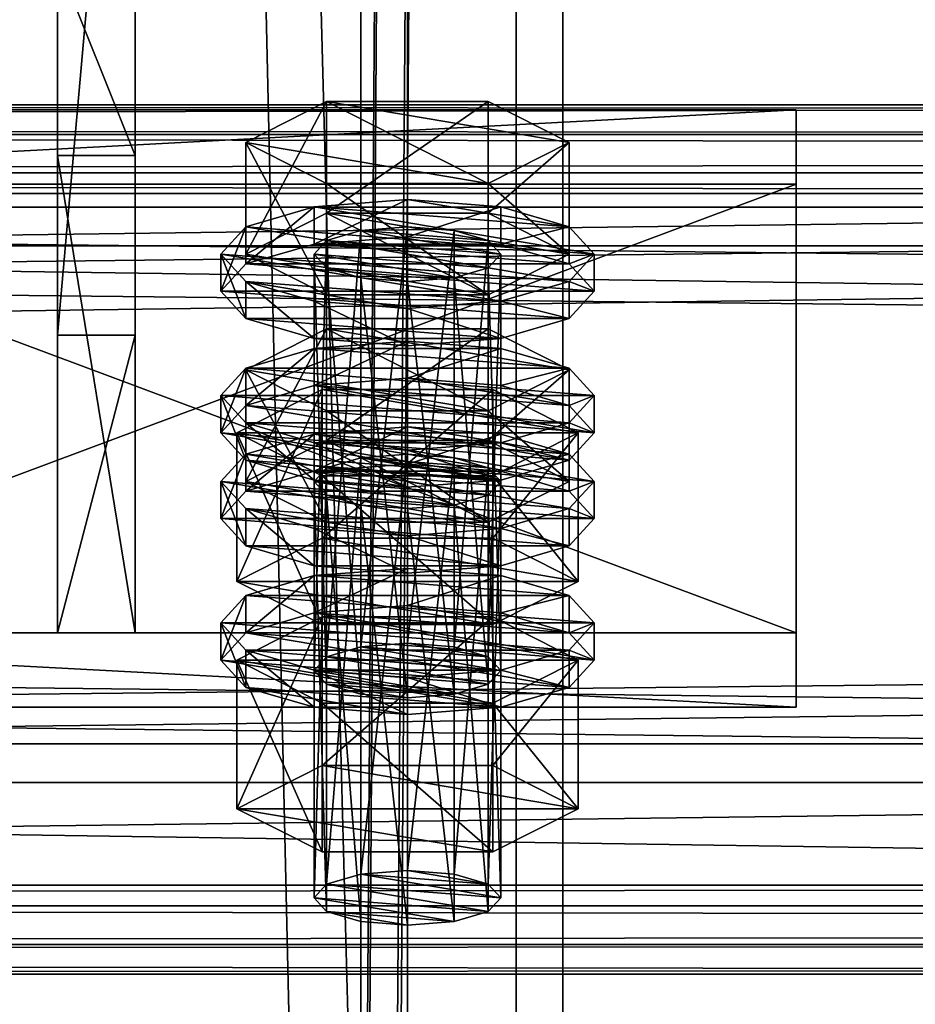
# Model space of a CAD drawing. Header units: millimetres. Extents: x 60485 to 71303, y 100 to 16900.
# Tile 216 of 256: x 63195 to 63253, y 7031 to 7095. Entities that reach past the tile are written whole.
import ezdxf

# ---------------------------------------------------------------- set-up
doc = ezdxf.new("R2010")
doc.units = ezdxf.units.MM
for name, color, linetype in [('1', 7, 'Continuous'), ('13', 7, 'Continuous'), ('3', 7, 'Continuous'), ('4', 7, 'Continuous'), ('6', 7, 'Continuous'), ('9', 7, 'Continuous')]:
    doc.layers.add(name, color=color, linetype=linetype)

msp = doc.modelspace()

# ---------------------------------------------------------------- meshes
at = {"layer": '1', "color": 7}
mesh = msp.add_polyface(dxfattribs=at)
corners = [(63197.5, 7085.843, 5147.476), (63197.5, 7055.144, 5247.888), (63202.5, 7055.144, 5247.888), (63202.5, 7085.843, 5147.476), (63197.5, 7074.273, 5253.74), (63202.5, 7074.273, 5253.74), (63197.5, 7130.731, 5171.67), (63202.5, 7130.731, 5171.67), (63197.5, 7136.582, 5152.534), (63202.5, 7136.582, 5152.534), (63197.5, 7098.33, 5140.837), (63202.5, 7098.33, 5140.837)]
mesh.append_faces([[corners[k] for k in face] for face in [(0, 2, 3, 3), (1, 5, 2, 2), (4, 7, 5, 5), (6, 9, 7, 7), (8, 11, 9, 9), (10, 3, 11, 11), (1, 6, 4, 4), (8, 0, 10, 10), (3, 9, 11, 11), (7, 2, 5, 5)]], dxfattribs={"vtx0": -1, "color": 7})
mesh.append_faces([[corners[k] for k in face] for face in [(6, 0, 8, 8), (9, 3, 7, 7)]], dxfattribs={"vtx0": -1, "vtx1": -1, "color": 7})
mesh.append_faces([[corners[k] for k in face] for face in [(6, 1, 0, 0), (7, 3, 2, 2)]], dxfattribs={"vtx0": -1, "vtx2": -1, "vtx3": -1, "color": 7})
mesh.append_faces([[corners[k] for k in face] for face in [(0, 1, 2, 2), (1, 4, 5, 5), (4, 6, 7, 7), (6, 8, 9, 9), (8, 10, 11, 11), (10, 0, 3, 3)]], dxfattribs={"vtx2": -1, "vtx3": -1, "color": 7})
at = {"layer": '13', "color": 20}
mesh = msp.add_polyface(dxfattribs=at)
corners = [(63214.804, 7067.506, 5216.005), (63225.196, 7074.678, 5218.198), (63214.804, 7074.678, 5218.198), (63214, 7052.717, 5168.61), (63214.804, 7080.37, 5173.927), (63214, 7079.493, 5176.796), (63214.804, 7053.594, 5165.741), (63217, 7081.013, 5171.827), (63217, 7054.236, 5163.641), (63220, 7081.248, 5171.058), (63214.804, 7078.616, 5179.665), (63220, 7077.739, 5182.534), (63217, 7077.974, 5181.765), (63223, 7077.974, 5181.765), (63225.196, 7078.616, 5179.665), (63226, 7079.493, 5176.796), (63209.608, 7079.493, 5176.796), (63214.804, 7082.125, 5168.19), (63214.804, 7089.297, 5170.382), (63209.608, 7086.666, 5178.989), (63225.196, 7089.297, 5170.382), (63225.196, 7076.862, 5185.403), (63214.804, 7076.862, 5185.403), (63214.804, 7084.034, 5187.596), (63225.196, 7084.034, 5187.596), (63208, 7077.103, 5176.065), (63209.608, 7078.857, 5170.328), (63209.608, 7081.248, 5171.058), (63208, 7079.493, 5176.796), (63214, 7080.141, 5166.127), (63214, 7082.532, 5166.858), (63220, 7080.611, 5164.59), (63220, 7083.002, 5165.321), (63220, 7073.594, 5187.541), (63214, 7074.064, 5186.004), (63214, 7076.455, 5186.734), (63220, 7075.985, 5188.272), (63209.608, 7075.348, 5181.803), (63209.608, 7077.739, 5182.534), (63226, 7080.141, 5166.127), (63230.392, 7078.857, 5170.328), (63232, 7077.103, 5176.065), (63230.392, 7075.348, 5181.803), (63226, 7074.064, 5186.004), (63226, 7076.455, 5186.734), (63230.392, 7077.739, 5182.534), (63232, 7079.493, 5176.796), (63214, 7071.04, 5163.345), (63220, 7073.901, 5162.538), (63214, 7073.431, 5164.076), (63226, 7073.431, 5164.076)]
mesh.append_faces([[corners[k] for k in face] for face in [(0, 1, 2, 2), (3, 4, 5, 5), (6, 7, 4, 4), (8, 9, 7, 7), (10, 11, 12, 12), (16, 18, 19, 19), (17, 20, 18, 18), (22, 19, 23, 23), (21, 16, 22, 22), (19, 24, 23, 23), (25, 27, 28, 28), (26, 30, 27, 27), (29, 32, 30, 30), (33, 35, 36, 36), (34, 38, 35, 35), (37, 28, 38, 38), (29, 39, 31, 31), (43, 34, 33, 33), (38, 36, 35, 35), (47, 48, 49, 49), (50, 49, 48, 48)]], dxfattribs={"vtx0": -1, "color": 20})
mesh.append_faces([[corners[k] for k in face] for face in [(11, 10, 13, 13)]], dxfattribs={"vtx0": -1, "vtx1": -1, "color": 20})
mesh.append_faces([[corners[k] for k in face] for face in [(13, 10, 5, 5), (14, 5, 4, 4), (15, 4, 7, 7), (21, 17, 16, 16), (24, 19, 18, 18), (40, 29, 26, 26), (41, 26, 25, 25), (42, 25, 37, 37), (43, 37, 34, 34), (44, 38, 28, 28), (45, 28, 27, 27), (46, 27, 30, 30)]], dxfattribs={"vtx0": -1, "vtx2": -1, "vtx3": -1, "color": 20})
mesh.append_faces([[corners[k] for k in face] for face in [(16, 17, 18, 18), (21, 22, 23, 23), (22, 16, 19, 19), (25, 26, 27, 27), (26, 29, 30, 30), (29, 31, 32, 32), (33, 34, 35, 35), (34, 37, 38, 38), (37, 25, 28, 28)]], dxfattribs={"vtx2": -1, "vtx3": -1, "color": 20})
mesh = msp.add_polyface(dxfattribs=at)
corners = [(63230.392, 7072.047, 5226.804), (63214.804, 7074.678, 5218.198), (63225.196, 7074.678, 5218.198), (63220, 7054.471, 5162.872), (63223, 7081.013, 5171.827), (63220, 7081.248, 5171.058), (63223, 7054.236, 5163.641), (63225.196, 7080.37, 5173.927), (63225.196, 7053.594, 5165.741), (63226, 7079.493, 5176.796), (63223, 7077.974, 5181.765), (63214, 7079.493, 5176.796), (63225.196, 7078.616, 5179.665), (63214.804, 7080.37, 5173.927), (63217, 7081.013, 5171.827), (63214.804, 7082.125, 5168.19), (63225.196, 7082.125, 5168.19), (63225.196, 7089.297, 5170.382), (63230.392, 7079.493, 5176.796), (63230.392, 7086.666, 5178.989), (63225.196, 7076.862, 5185.403), (63225.196, 7084.034, 5187.596), (63214.804, 7084.034, 5187.596), (63214.804, 7089.297, 5170.382), (63220, 7080.611, 5164.59), (63226, 7080.141, 5166.127), (63226, 7082.532, 5166.858), (63220, 7083.002, 5165.321), (63230.392, 7078.857, 5170.328), (63230.392, 7081.248, 5171.058), (63232, 7077.103, 5176.065), (63232, 7079.493, 5176.796), (63230.392, 7075.348, 5181.803), (63230.392, 7077.739, 5182.534), (63226, 7074.064, 5186.004), (63226, 7076.455, 5186.734), (63220, 7073.594, 5187.541), (63220, 7075.985, 5188.272), (63214, 7080.141, 5166.127), (63209.608, 7078.857, 5170.328), (63208, 7077.103, 5176.065), (63209.608, 7075.348, 5181.803), (63209.608, 7077.739, 5182.534), (63208, 7079.493, 5176.796), (63209.608, 7081.248, 5171.058), (63214, 7082.532, 5166.858), (63220, 7071.51, 5161.807), (63226, 7073.431, 5164.076), (63220, 7073.901, 5162.538), (63230.392, 7072.147, 5168.276), (63214, 7073.431, 5164.076)]
mesh.append_faces([[corners[k] for k in face] for face in [(0, 1, 2, 2), (3, 4, 5, 5), (6, 7, 4, 4), (8, 9, 7, 7), (7, 5, 4, 4), (16, 19, 17, 17), (18, 21, 19, 19), (20, 22, 21, 21), (15, 18, 16, 16), (19, 23, 17, 17), (24, 26, 27, 27), (25, 29, 26, 26), (28, 31, 29, 29), (30, 33, 31, 31), (32, 35, 33, 33), (34, 37, 35, 35), (29, 27, 26, 26), (46, 47, 48, 48)]], dxfattribs={"vtx0": -1, "color": 20})
mesh.append_faces([[corners[k] for k in face] for face in [(10, 11, 12, 12), (12, 13, 9, 9), (9, 14, 7, 7), (18, 15, 20, 20), (21, 23, 19, 19), (25, 38, 28, 28), (28, 39, 30, 30), (30, 40, 32, 32), (32, 41, 34, 34), (37, 42, 35, 35), (35, 43, 33, 33), (33, 44, 31, 31), (31, 45, 29, 29), (49, 50, 47, 47)]], dxfattribs={"vtx0": -1, "vtx1": -1, "color": 20})
mesh.append_faces([[corners[k] for k in face] for face in [(7, 14, 5, 5), (29, 45, 27, 27)]], dxfattribs={"vtx0": -1, "vtx2": -1, "vtx3": -1, "color": 20})
mesh.append_faces([[corners[k] for k in face] for face in [(15, 16, 17, 17), (16, 18, 19, 19), (18, 20, 21, 21), (24, 25, 26, 26), (25, 28, 29, 29), (28, 30, 31, 31), (30, 32, 33, 33), (32, 34, 35, 35), (34, 36, 37, 37)]], dxfattribs={"vtx2": -1, "vtx3": -1, "color": 20})
mesh = msp.add_polyface(dxfattribs=at)
corners = [(63226, 7064.875, 5224.612), (63214.804, 7065.752, 5221.743), (63217, 7066.394, 5219.642), (63209.608, 7064.875, 5224.612), (63214.804, 7067.506, 5216.005), (63214.804, 7074.678, 5218.198), (63209.608, 7072.047, 5226.804), (63214.804, 7062.243, 5233.218), (63214.804, 7069.416, 5235.411), (63225.196, 7069.416, 5235.411), (63209.608, 7064.238, 5218.143), (63214, 7065.522, 5213.942), (63214, 7067.913, 5214.673), (63209.608, 7066.629, 5218.874), (63220, 7065.992, 5212.405), (63220, 7068.383, 5213.136), (63232, 7064.875, 5224.612), (63214, 7052.717, 5168.61), (63214.804, 7053.594, 5165.741), (63214.804, 7080.37, 5173.927), (63217, 7054.236, 5163.641), (63217, 7081.013, 5171.827), (63220, 7054.471, 5162.872), (63220, 7081.248, 5171.058), (63220, 7050.963, 5174.348), (63217, 7077.974, 5181.765), (63220, 7077.739, 5182.534), (63217, 7051.198, 5173.579), (63214.804, 7078.616, 5179.665), (63214.804, 7051.84, 5171.479), (63214, 7079.493, 5176.796), (63209.03, 7058.439, 5170.359), (63214.515, 7070.779, 5164.198), (63209.03, 7068.002, 5173.283), (63214.515, 7061.216, 5161.274), (63225.485, 7070.779, 5164.198), (63225.485, 7065.224, 5182.368), (63214.515, 7065.224, 5182.368), (63230.97, 7068.002, 5173.283), (63208, 7068.002, 5173.283), (63209.608, 7069.756, 5167.545), (63209.608, 7072.147, 5168.276), (63208, 7070.392, 5174.014), (63214, 7071.04, 5163.345), (63214, 7073.431, 5164.076), (63220, 7071.51, 5161.807), (63220, 7073.901, 5162.538), (63220, 7064.493, 5184.759), (63214, 7064.963, 5183.221), (63214, 7067.354, 5183.952), (63220, 7066.884, 5185.489), (63209.608, 7066.247, 5179.021), (63209.608, 7068.638, 5179.752), (63230.392, 7069.756, 5167.545), (63232, 7068.002, 5173.283), (63230.392, 7066.247, 5179.021), (63226, 7064.963, 5183.221), (63226, 7067.354, 5183.952), (63230.392, 7068.638, 5179.752), (63232, 7070.392, 5174.014), (63230.392, 7072.147, 5168.276)]
mesh.append_faces([[corners[k] for k in face] for face in [(3, 5, 6, 6), (7, 6, 8, 8), (6, 9, 8, 8), (10, 12, 13, 13), (11, 15, 12, 12), (24, 25, 26, 26), (27, 28, 25, 25), (29, 30, 28, 28), (31, 32, 33, 33), (34, 35, 32, 32), (33, 36, 37, 37), (39, 41, 42, 42), (40, 44, 41, 41), (47, 49, 50, 50), (48, 52, 49, 49), (51, 42, 52, 52), (49, 57, 50, 50)]], dxfattribs={"vtx0": -1, "color": 20})
mesh.append_faces([[corners[k] for k in face] for face in [(0, 1, 2, 2), (9, 6, 5, 5), (16, 13, 12, 12), (38, 33, 32, 32), (53, 45, 43, 43), (54, 43, 40, 40), (55, 40, 39, 39), (56, 39, 51, 51), (57, 49, 52, 52), (58, 52, 42, 42), (59, 42, 41, 41), (60, 41, 44, 44)]], dxfattribs={"vtx0": -1, "vtx2": -1, "vtx3": -1, "color": 20})
mesh.append_faces([[corners[k] for k in face] for face in [(3, 4, 5, 5), (7, 3, 6, 6), (10, 11, 12, 12), (11, 14, 15, 15), (17, 18, 19, 19), (18, 20, 21, 21), (20, 22, 23, 23), (29, 17, 30, 30), (39, 40, 41, 41), (40, 43, 44, 44), (43, 45, 46, 46), (47, 48, 49, 49), (48, 51, 52, 52), (51, 39, 42, 42)]], dxfattribs={"vtx2": -1, "vtx3": -1, "color": 20})
mesh = msp.add_polyface(dxfattribs=at)
corners = [(63225.196, 7065.752, 5221.743), (63217, 7066.394, 5219.642), (63220, 7066.629, 5218.874), (63223, 7066.394, 5219.642), (63214.804, 7067.506, 5216.005), (63225.196, 7067.506, 5216.005), (63225.196, 7074.678, 5218.198), (63230.392, 7064.875, 5224.612), (63230.392, 7072.047, 5226.804), (63225.196, 7062.243, 5233.218), (63225.196, 7069.416, 5235.411), (63214.804, 7069.416, 5235.411), (63214.804, 7074.678, 5218.198), (63220, 7065.992, 5212.405), (63226, 7065.522, 5213.942), (63226, 7067.913, 5214.673), (63220, 7068.383, 5213.136), (63230.392, 7066.629, 5218.874), (63232, 7064.875, 5224.612), (63214, 7067.913, 5214.673), (63220, 7054.471, 5162.872), (63223, 7054.236, 5163.641), (63223, 7081.013, 5171.827), (63225.196, 7053.594, 5165.741), (63225.196, 7080.37, 5173.927), (63226, 7052.717, 5168.61), (63226, 7079.493, 5176.796), (63225.196, 7078.616, 5179.665), (63225.196, 7051.84, 5171.479), (63223, 7077.974, 5181.765), (63223, 7051.198, 5173.579), (63220, 7077.739, 5182.534), (63214.515, 7061.216, 5161.274), (63225.485, 7061.216, 5161.274), (63225.485, 7070.779, 5164.198), (63230.97, 7068.002, 5173.283), (63225.485, 7065.224, 5182.368), (63209.03, 7068.002, 5173.283), (63214.515, 7070.779, 5164.198), (63220, 7071.51, 5161.807), (63226, 7071.04, 5163.345), (63226, 7073.431, 5164.076), (63230.392, 7069.756, 5167.545), (63230.392, 7072.147, 5168.276), (63232, 7068.002, 5173.283), (63232, 7070.392, 5174.014), (63230.392, 7066.247, 5179.021), (63230.392, 7068.638, 5179.752), (63226, 7064.963, 5183.221), (63226, 7067.354, 5183.952), (63220, 7066.884, 5185.489), (63214, 7071.04, 5163.345), (63209.608, 7069.756, 5167.545), (63208, 7068.002, 5173.283), (63209.608, 7068.638, 5179.752), (63208, 7070.392, 5174.014), (63209.608, 7072.147, 5168.276)]
mesh.append_faces([[corners[k] for k in face] for face in [(0, 2, 3, 3), (5, 8, 6, 6), (7, 10, 8, 8), (9, 11, 10, 10), (4, 7, 5, 5), (13, 15, 16, 16), (14, 17, 15, 15), (17, 16, 15, 15), (25, 27, 26, 26), (28, 29, 27, 27), (30, 31, 29, 29), (33, 35, 34, 34), (35, 38, 34, 34), (40, 43, 41, 41), (42, 45, 43, 43), (44, 47, 45, 45), (46, 49, 47, 47), (48, 50, 49, 49), (39, 42, 40, 40)]], dxfattribs={"vtx0": -1, "color": 20})
mesh.append_faces([[corners[k] for k in face] for face in [(10, 12, 8, 8), (18, 19, 17, 17), (36, 37, 35, 35), (42, 51, 44, 44), (44, 52, 46, 46), (46, 53, 48, 48), (49, 54, 47, 47), (47, 55, 45, 45), (45, 56, 43, 43)]], dxfattribs={"vtx0": -1, "vtx1": -1, "color": 20})
mesh.append_faces([[corners[k] for k in face] for face in [(0, 1, 2, 2), (17, 19, 16, 16)]], dxfattribs={"vtx0": -1, "vtx2": -1, "vtx3": -1, "color": 20})
mesh.append_faces([[corners[k] for k in face] for face in [(4, 5, 6, 6), (5, 7, 8, 8), (7, 9, 10, 10), (13, 14, 15, 15), (20, 21, 22, 22), (21, 23, 24, 24), (23, 25, 26, 26), (32, 33, 34, 34), (39, 40, 41, 41), (40, 42, 43, 43), (42, 44, 45, 45), (44, 46, 47, 47), (46, 48, 49, 49)]], dxfattribs={"vtx2": -1, "vtx3": -1, "color": 20})
mesh = msp.add_polyface(dxfattribs=at)
corners = [(63214, 7038.098, 5216.425), (63214.804, 7065.752, 5221.743), (63214, 7064.875, 5224.612), (63214.804, 7038.975, 5213.556), (63217, 7066.394, 5219.642), (63217, 7039.617, 5211.456), (63220, 7066.629, 5218.874), (63217, 7036.579, 5221.394), (63214.804, 7063.998, 5227.48), (63217, 7063.356, 5229.581), (63214.804, 7037.221, 5219.294), (63220, 7063.121, 5230.349), (63223, 7063.356, 5229.581), (63225.196, 7063.998, 5227.48), (63225.196, 7062.243, 5233.218), (63214.804, 7062.243, 5233.218), (63214.804, 7069.416, 5235.411), (63214.804, 7067.506, 5216.005), (63209.608, 7064.875, 5224.612), (63208, 7062.484, 5223.881), (63209.608, 7064.238, 5218.143), (63209.608, 7066.629, 5218.874), (63208, 7064.875, 5224.612), (63220, 7058.976, 5235.356), (63214, 7059.446, 5233.819), (63214, 7061.836, 5234.55), (63220, 7061.366, 5236.087), (63209.608, 7060.73, 5229.618), (63209.608, 7063.121, 5230.349), (63230.392, 7064.238, 5218.143), (63214, 7065.522, 5213.942), (63232, 7062.484, 5223.881), (63230.392, 7060.73, 5229.618), (63226, 7059.446, 5233.819), (63226, 7061.836, 5234.55), (63230.392, 7063.121, 5230.349), (63209.608, 7055.137, 5215.36), (63214, 7056.421, 5211.16), (63214, 7058.812, 5211.891), (63209.608, 7057.528, 5216.091), (63220, 7056.892, 5209.622), (63220, 7059.282, 5210.353), (63232, 7055.774, 5221.829), (63208, 7055.774, 5221.829), (63230.392, 7057.528, 5216.091), (63226, 7058.812, 5211.891), (63220, 7050.963, 5174.348), (63217, 7051.198, 5173.579), (63217, 7077.974, 5181.765), (63214.804, 7051.84, 5171.479), (63214.804, 7078.616, 5179.665), (63209.03, 7058.439, 5170.359), (63214.515, 7061.216, 5161.274), (63214.515, 7070.779, 5164.198), (63225.485, 7055.661, 5179.444), (63214.515, 7055.661, 5179.444), (63214.515, 7065.224, 5182.368), (63209.03, 7068.002, 5173.283), (63230.97, 7058.439, 5170.359), (63226, 7064.963, 5183.221), (63209.608, 7066.247, 5179.021), (63220, 7064.493, 5184.759), (63214, 7064.963, 5183.221)]
mesh.append_faces([[corners[k] for k in face] for face in [(0, 1, 2, 2), (3, 4, 1, 1), (5, 6, 4, 4), (7, 8, 9, 9), (10, 2, 8, 8), (8, 11, 9, 9), (14, 18, 15, 15), (19, 21, 22, 22), (23, 25, 26, 26), (24, 28, 25, 25), (27, 22, 28, 28), (33, 24, 23, 23), (28, 26, 25, 25), (36, 38, 39, 39), (37, 41, 38, 38), (45, 38, 41, 41), (55, 57, 56, 56), (61, 60, 62, 62)]], dxfattribs={"vtx0": -1, "color": 20})
mesh.append_faces([[corners[k] for k in face] for face in [(59, 60, 61, 61)]], dxfattribs={"vtx0": -1, "vtx1": -1, "color": 20})
mesh.append_faces([[corners[k] for k in face] for face in [(12, 8, 2, 2), (13, 2, 1, 1), (14, 17, 18, 18), (29, 30, 20, 20), (31, 20, 19, 19), (32, 19, 27, 27), (33, 27, 24, 24), (34, 28, 22, 22), (35, 22, 21, 21), (42, 43, 39, 39), (44, 39, 38, 38), (58, 52, 51, 51)]], dxfattribs={"vtx0": -1, "vtx2": -1, "vtx3": -1, "color": 20})
mesh.append_faces([[corners[k] for k in face] for face in [(14, 15, 16, 16), (19, 20, 21, 21), (23, 24, 25, 25), (24, 27, 28, 28), (27, 19, 22, 22), (36, 37, 38, 38), (37, 40, 41, 41), (46, 47, 48, 48), (47, 49, 50, 50), (51, 52, 53, 53), (54, 55, 56, 56), (55, 51, 57, 57)]], dxfattribs={"vtx2": -1, "vtx3": -1, "color": 20})
mesh = msp.add_polyface(dxfattribs=at)
corners = [(63220, 7039.852, 5210.687), (63223, 7066.394, 5219.642), (63220, 7066.629, 5218.874), (63223, 7039.617, 5211.456), (63225.196, 7065.752, 5221.743), (63225.196, 7038.975, 5213.556), (63226, 7064.875, 5224.612), (63226, 7038.098, 5216.425), (63225.196, 7063.998, 5227.48), (63225.196, 7037.221, 5219.294), (63223, 7063.356, 5229.581), (63220, 7063.121, 5230.349), (63214.804, 7063.998, 5227.48), (63214, 7064.875, 5224.612), (63214.804, 7065.752, 5221.743), (63217, 7066.394, 5219.642), (63230.392, 7064.875, 5224.612), (63214.804, 7067.506, 5216.005), (63225.196, 7062.243, 5233.218), (63226, 7065.522, 5213.942), (63230.392, 7064.238, 5218.143), (63230.392, 7066.629, 5218.874), (63232, 7062.484, 5223.881), (63232, 7064.875, 5224.612), (63230.392, 7060.73, 5229.618), (63230.392, 7063.121, 5230.349), (63226, 7059.446, 5233.819), (63226, 7061.836, 5234.55), (63220, 7058.976, 5235.356), (63220, 7061.366, 5236.087), (63214, 7065.522, 5213.942), (63220, 7065.992, 5212.405), (63209.608, 7064.238, 5218.143), (63208, 7062.484, 5223.881), (63209.608, 7060.73, 5229.618), (63209.608, 7063.121, 5230.349), (63208, 7064.875, 5224.612), (63209.608, 7066.629, 5218.874), (63220, 7056.892, 5209.622), (63226, 7056.421, 5211.16), (63226, 7058.812, 5211.891), (63220, 7059.282, 5210.353), (63230.392, 7055.137, 5215.36), (63230.392, 7057.528, 5216.091), (63232, 7055.774, 5221.829), (63209.608, 7057.528, 5216.091), (63214, 7058.812, 5211.891), (63226, 7052.717, 5168.61), (63225.196, 7051.84, 5171.479), (63225.196, 7078.616, 5179.665), (63223, 7051.198, 5173.579), (63223, 7077.974, 5181.765), (63220, 7050.963, 5174.348), (63220, 7077.739, 5182.534), (63225.485, 7061.216, 5161.274), (63230.97, 7058.439, 5170.359), (63230.97, 7068.002, 5173.283), (63225.485, 7055.661, 5179.444), (63225.485, 7065.224, 5182.368), (63214.515, 7065.224, 5182.368), (63214.515, 7061.216, 5161.274), (63209.03, 7058.439, 5170.359), (63226, 7064.963, 5183.221), (63220, 7064.493, 5184.759), (63220, 7066.884, 5185.489)]
mesh.append_faces([[corners[k] for k in face] for face in [(0, 1, 2, 2), (3, 4, 1, 1), (5, 6, 4, 4), (7, 8, 6, 6), (9, 10, 8, 8), (20, 23, 21, 21), (22, 25, 23, 23), (24, 27, 25, 25), (26, 29, 27, 27), (30, 19, 31, 31), (38, 40, 41, 41), (39, 43, 40, 40), (55, 58, 56, 56), (57, 59, 58, 58), (60, 55, 54, 54)]], dxfattribs={"vtx0": -1, "color": 20})
mesh.append_faces([[corners[k] for k in face] for face in [(11, 12, 10, 10), (10, 13, 8, 8), (8, 14, 6, 6), (6, 15, 4, 4), (16, 17, 18, 18), (19, 30, 20, 20), (20, 32, 22, 22), (22, 33, 24, 24), (24, 34, 26, 26), (29, 35, 27, 27), (27, 36, 25, 25), (25, 37, 23, 23), (44, 45, 43, 43), (43, 46, 40, 40), (55, 61, 57, 57)]], dxfattribs={"vtx0": -1, "vtx1": -1, "color": 20})
mesh.append_faces([[corners[k] for k in face] for face in [(19, 20, 21, 21), (20, 22, 23, 23), (22, 24, 25, 25), (24, 26, 27, 27), (26, 28, 29, 29), (38, 39, 40, 40), (39, 42, 43, 43), (47, 48, 49, 49), (48, 50, 51, 51), (50, 52, 53, 53), (54, 55, 56, 56), (55, 57, 58, 58), (62, 63, 64, 64)]], dxfattribs={"vtx2": -1, "vtx3": -1, "color": 20})
mesh = msp.add_polyface(dxfattribs=at)
corners = [(63214, 7038.098, 5216.425), (63214.804, 7038.975, 5213.556), (63214.804, 7065.752, 5221.743), (63217, 7039.617, 5211.456), (63217, 7066.394, 5219.642), (63220, 7039.852, 5210.687), (63220, 7066.629, 5218.874), (63220, 7036.344, 5222.163), (63217, 7036.579, 5221.394), (63217, 7063.356, 5229.581), (63220, 7063.121, 5230.349), (63214.804, 7037.221, 5219.294), (63214.804, 7063.998, 5227.48), (63214, 7064.875, 5224.612), (63226, 7038.098, 5216.425), (63225.196, 7037.221, 5219.294), (63223, 7036.579, 5221.394), (63209.03, 7043.82, 5218.174), (63214.515, 7046.598, 5209.09), (63214.515, 7056.161, 5212.013), (63209.03, 7053.383, 5221.098), (63225.485, 7056.161, 5212.013), (63225.485, 7041.042, 5227.259), (63214.515, 7041.042, 5227.259), (63214.515, 7050.606, 5230.183), (63230.97, 7043.82, 5218.174), (63225.485, 7050.606, 5230.183), (63230.97, 7053.383, 5221.098), (63208, 7053.383, 5221.098), (63209.608, 7055.137, 5215.36), (63209.608, 7057.528, 5216.091), (63208, 7055.774, 5221.829), (63220, 7049.875, 5232.574), (63214, 7050.345, 5231.036), (63214, 7052.735, 5231.767), (63220, 7052.265, 5233.305), (63209.608, 7051.629, 5226.836), (63209.608, 7054.02, 5227.567), (63232, 7053.383, 5221.098), (63214, 7056.421, 5211.16), (63230.392, 7051.629, 5226.836), (63226, 7050.345, 5231.036), (63226, 7052.735, 5231.767), (63230.392, 7054.02, 5227.567), (63226, 7052.717, 5168.61), (63217, 7054.236, 5163.641), (63214.804, 7053.594, 5165.741), (63225.196, 7051.84, 5171.479), (63214, 7052.717, 5168.61), (63223, 7051.198, 5173.579), (63214.804, 7051.84, 5171.479), (63220, 7050.963, 5174.348), (63217, 7051.198, 5173.579), (63225.485, 7055.661, 5179.444), (63209.03, 7058.439, 5170.359), (63214.515, 7055.661, 5179.444)]
mesh.append_faces([[corners[k] for k in face] for face in [(7, 9, 10, 10), (7, 11, 8, 8), (17, 19, 20, 20), (18, 21, 19, 19), (23, 20, 24, 24), (22, 17, 23, 23), (20, 26, 24, 24), (28, 30, 31, 31), (32, 34, 35, 35), (33, 37, 34, 34), (36, 31, 37, 37), (32, 36, 33, 33), (51, 50, 52, 52), (53, 54, 55, 55)]], dxfattribs={"vtx0": -1, "color": 20})
mesh.append_faces([[corners[k] for k in face] for face in [(16, 11, 7, 7), (41, 36, 32, 32), (49, 50, 51, 51)]], dxfattribs={"vtx0": -1, "vtx1": -1, "color": 20})
mesh.append_faces([[corners[k] for k in face] for face in [(14, 3, 1, 1), (15, 1, 0, 0), (16, 0, 11, 11), (25, 18, 17, 17), (27, 20, 19, 19), (38, 39, 29, 29), (40, 29, 28, 28), (41, 28, 36, 36), (42, 34, 37, 37), (43, 37, 31, 31), (44, 45, 46, 46), (47, 46, 48, 48), (49, 48, 50, 50)]], dxfattribs={"vtx0": -1, "vtx2": -1, "vtx3": -1, "color": 20})
mesh.append_faces([[corners[k] for k in face] for face in [(0, 1, 2, 2), (1, 3, 4, 4), (3, 5, 6, 6), (7, 8, 9, 9), (8, 11, 12, 12), (11, 0, 13, 13), (17, 18, 19, 19), (22, 23, 24, 24), (23, 17, 20, 20), (28, 29, 30, 30), (32, 33, 34, 34), (33, 36, 37, 37), (36, 28, 31, 31)]], dxfattribs={"vtx2": -1, "vtx3": -1, "color": 20})
mesh = msp.add_polyface(dxfattribs=at)
corners = [(63220, 7039.852, 5210.687), (63223, 7039.617, 5211.456), (63223, 7066.394, 5219.642), (63225.196, 7038.975, 5213.556), (63225.196, 7065.752, 5221.743), (63226, 7038.098, 5216.425), (63226, 7064.875, 5224.612), (63225.196, 7037.221, 5219.294), (63225.196, 7063.998, 5227.48), (63223, 7036.579, 5221.394), (63223, 7063.356, 5229.581), (63220, 7036.344, 5222.163), (63220, 7063.121, 5230.349), (63217, 7039.617, 5211.456), (63214.804, 7038.975, 5213.556), (63214, 7038.098, 5216.425), (63214.515, 7046.598, 5209.09), (63225.485, 7046.598, 5209.09), (63225.485, 7056.161, 5212.013), (63230.97, 7043.82, 5218.174), (63230.97, 7053.383, 5221.098), (63225.485, 7041.042, 5227.259), (63225.485, 7050.606, 5230.183), (63214.515, 7050.606, 5230.183), (63209.03, 7043.82, 5218.174), (63209.03, 7053.383, 5221.098), (63214.515, 7056.161, 5212.013), (63230.392, 7055.137, 5215.36), (63232, 7053.383, 5221.098), (63232, 7055.774, 5221.829), (63230.392, 7057.528, 5216.091), (63230.392, 7051.629, 5226.836), (63230.392, 7054.02, 5227.567), (63226, 7050.345, 5231.036), (63226, 7052.735, 5231.767), (63220, 7049.875, 5232.574), (63220, 7052.265, 5233.305), (63220, 7056.892, 5209.622), (63226, 7056.421, 5211.16), (63214, 7056.421, 5211.16), (63209.608, 7055.137, 5215.36), (63208, 7053.383, 5221.098), (63214, 7052.735, 5231.767), (63209.608, 7054.02, 5227.567), (63208, 7055.774, 5221.829), (63220, 7054.471, 5162.872), (63225.196, 7053.594, 5165.741), (63223, 7054.236, 5163.641), (63217, 7054.236, 5163.641), (63226, 7052.717, 5168.61), (63214.804, 7053.594, 5165.741), (63225.196, 7051.84, 5171.479), (63214, 7052.717, 5168.61), (63223, 7051.198, 5173.579)]
mesh.append_faces([[corners[k] for k in face] for face in [(9, 12, 10, 10), (0, 3, 1, 1), (17, 20, 18, 18), (19, 22, 20, 20), (21, 23, 22, 22), (16, 19, 17, 17), (20, 26, 18, 18), (27, 29, 30, 30), (28, 32, 29, 29), (31, 34, 32, 32), (33, 36, 34, 34), (37, 27, 38, 38), (42, 34, 36, 36), (45, 46, 47, 47)]], dxfattribs={"vtx0": -1, "color": 20})
mesh.append_faces([[corners[k] for k in face] for face in [(3, 13, 5, 5), (5, 14, 7, 7), (7, 15, 9, 9), (19, 24, 21, 21), (22, 25, 20, 20), (27, 39, 28, 28), (28, 40, 31, 31), (31, 41, 33, 33), (34, 43, 32, 32), (32, 44, 29, 29), (46, 48, 49, 49), (49, 50, 51, 51), (51, 52, 53, 53)]], dxfattribs={"vtx0": -1, "vtx1": -1, "color": 20})
mesh.append_faces([[corners[k] for k in face] for face in [(3, 0, 13, 13), (27, 37, 39, 39), (46, 45, 48, 48)]], dxfattribs={"vtx0": -1, "vtx2": -1, "vtx3": -1, "color": 20})
mesh.append_faces([[corners[k] for k in face] for face in [(0, 1, 2, 2), (1, 3, 4, 4), (3, 5, 6, 6), (5, 7, 8, 8), (7, 9, 10, 10), (9, 11, 12, 12), (16, 17, 18, 18), (17, 19, 20, 20), (19, 21, 22, 22), (27, 28, 29, 29), (28, 31, 32, 32), (31, 33, 34, 34), (33, 35, 36, 36)]], dxfattribs={"vtx2": -1, "vtx3": -1, "color": 20})
at = {"layer": '3', "color": 91}
mesh = msp.add_polyface(dxfattribs=at)
corners = [(63170, 8485, 5564.7), (63230, 8485, 5564.7), (63230, 145.041, 3014.919), (63170, 145.041, 3014.919), (63170, 271.84, 2970.03), (63230, 271.84, 2970.03), (63230, 8485, 5481.045), (63170, 8485, 5481.045), (63170, 145.041, 2970.03), (63227, 8485, 5484.182), (63173, 8485, 5484.182), (63173, 8485, 5561.563), (63227, 8485, 5561.563), (63173, 145.041, 3011.782), (63227, 145.041, 3011.782), (63173, 261.579, 2970.03), (63173, 145.041, 2970.03), (63227, 261.579, 2970.03), (63227, 145.041, 2970.03), (63230, 145.041, 2970.03)]
mesh.append_faces([[corners[k] for k in face] for face in [(0, 2, 3, 3), (4, 6, 7, 7), (4, 3, 8, 8), (0, 4, 7, 7), (12, 13, 14, 14), (15, 11, 10, 10), (13, 15, 16, 16), (17, 10, 9, 9), (17, 14, 18, 18), (12, 17, 9, 9), (8, 13, 16, 16), (18, 2, 19, 19), (5, 1, 6, 6), (2, 5, 19, 19), (5, 18, 19, 19), (15, 8, 16, 16)]], dxfattribs={"vtx0": -1, "color": 91})
mesh.append_faces([[corners[k] for k in face] for face in [(3, 4, 0, 0), (0, 11, 1, 1), (11, 7, 10, 10), (10, 7, 9, 9), (1, 12, 6, 6), (12, 1, 11, 11), (6, 9, 7, 7), (11, 15, 13, 13), (14, 17, 12, 12), (2, 14, 3, 3), (3, 13, 8, 8), (1, 5, 2, 2), (18, 5, 17, 17), (17, 5, 15, 15), (8, 15, 4, 4), (4, 15, 5, 5)]], dxfattribs={"vtx0": -1, "vtx1": -1, "color": 91})
mesh.append_faces([[corners[k] for k in face] for face in [(11, 0, 7, 7), (6, 12, 9, 9), (2, 18, 14, 14), (3, 14, 13, 13)]], dxfattribs={"vtx0": -1, "vtx2": -1, "vtx3": -1, "color": 91})
mesh.append_faces([[corners[k] for k in face] for face in [(0, 1, 2, 2), (4, 5, 6, 6), (12, 11, 13, 13), (17, 15, 10, 10)]], dxfattribs={"vtx2": -1, "vtx3": -1, "color": 91})
mesh = msp.add_polyface(dxfattribs=at)
corners = [(63245, 7083.985, 5136.451), (63155, 7083.985, 5136.451), (63155, 7050.363, 5246.427), (63245, 7050.363, 5246.427), (63155, 7088.767, 5137.913), (63155, 7055.144, 5247.888), (63245, 7088.767, 5137.913), (63245, 7055.144, 5247.888)]
mesh.append_faces([[corners[k] for k in face] for face in [(0, 2, 3, 3), (1, 5, 2, 2), (4, 7, 5, 5), (6, 3, 7, 7), (1, 6, 4, 4), (3, 5, 7, 7)]], dxfattribs={"vtx0": -1, "color": 91})
mesh.append_faces([[corners[k] for k in face] for face in [(0, 1, 2, 2), (1, 4, 5, 5), (4, 6, 7, 7), (6, 0, 3, 3), (1, 0, 6, 6), (3, 2, 5, 5)]], dxfattribs={"vtx2": -1, "vtx3": -1, "color": 91})
at = {"layer": '4', "color": 171}
mesh = msp.add_polyface(dxfattribs=at)
corners = [(63217, 6827.199, 4974.204), (63183, 6827.199, 4974.204), (63183, 8327.739, 3030.03), (63217, 8327.739, 3030.03), (63183, 6882.39, 4991.078), (63183, 8395.952, 3030.03), (63217, 6882.39, 4991.078), (63217, 8395.952, 3030.03), (63220, 6824.133, 4973.267), (63220, 6885.456, 4992.015), (63220, 8399.742, 3030.03), (63220, 8323.949, 3030.03), (63180, 6885.456, 4992.015), (63180, 8399.742, 3030.03), (63180, 6824.133, 4973.267), (63180, 8323.949, 3030.03)]
mesh.append_faces([[corners[k] for k in face] for face in [(0, 2, 3, 3), (1, 5, 2, 2), (4, 7, 5, 5), (6, 3, 7, 7), (8, 10, 11, 11), (9, 13, 10, 10), (12, 15, 13, 13), (14, 11, 15, 15)]], dxfattribs={"vtx0": -1, "color": 171})
mesh.append_faces([[corners[k] for k in face] for face in [(9, 6, 12, 12), (6, 8, 0, 0), (0, 8, 1, 1), (12, 4, 14, 14), (4, 12, 6, 6), (14, 1, 8, 8), (11, 3, 15, 15), (3, 10, 7, 7), (7, 10, 5, 5), (15, 2, 13, 13), (2, 15, 3, 3), (13, 5, 10, 10)]], dxfattribs={"vtx0": -1, "vtx1": -1, "color": 171})
mesh.append_faces([[corners[k] for k in face] for face in [(6, 9, 8, 8), (14, 4, 1, 1), (3, 11, 10, 10), (13, 2, 5, 5)]], dxfattribs={"vtx0": -1, "vtx2": -1, "vtx3": -1, "color": 171})
mesh.append_faces([[corners[k] for k in face] for face in [(0, 1, 2, 2), (1, 4, 5, 5), (4, 6, 7, 7), (6, 0, 3, 3), (8, 9, 10, 10), (9, 12, 13, 13), (12, 14, 15, 15), (14, 8, 11, 11)]], dxfattribs={"vtx2": -1, "vtx3": -1, "color": 171})
at = {"layer": '6', "color": 2}
mesh = msp.add_polyface(dxfattribs=at)
corners = [(63173, 8445, 2973.03), (63227, 8445, 2973.03), (63227, 281.652, 2973.03), (63173, 281.652, 2973.03), (63227, 8445, 3027.03), (63227, 458.279, 3027.03), (63173, 8445, 3027.03), (63173, 458.279, 3027.03), (63170, 8445, 2970.03), (63170, 8445, 3030.03), (63170, 468.091, 3030.03), (63170, 271.84, 2970.03), (63230, 8445, 3030.03), (63230, 468.091, 3030.03), (63230, 8445, 2970.03), (63230, 271.84, 2970.03)]
mesh.append_faces([[corners[k] for k in face] for face in [(0, 2, 3, 3), (1, 5, 2, 2), (4, 7, 5, 5), (6, 3, 7, 7), (8, 10, 11, 11), (9, 13, 10, 10), (12, 15, 13, 13), (14, 11, 15, 15)]], dxfattribs={"vtx0": -1, "color": 2})
mesh.append_faces([[corners[k] for k in face] for face in [(9, 6, 12, 12), (6, 8, 0, 0), (0, 8, 1, 1), (12, 4, 14, 14), (4, 12, 6, 6), (14, 1, 8, 8), (11, 3, 15, 15), (3, 10, 7, 7), (7, 10, 5, 5), (15, 2, 13, 13), (2, 15, 3, 3), (13, 5, 10, 10)]], dxfattribs={"vtx0": -1, "vtx1": -1, "color": 2})
mesh.append_faces([[corners[k] for k in face] for face in [(6, 9, 8, 8), (14, 4, 1, 1), (3, 11, 10, 10), (13, 2, 5, 5)]], dxfattribs={"vtx0": -1, "vtx2": -1, "vtx3": -1, "color": 2})
mesh.append_faces([[corners[k] for k in face] for face in [(0, 1, 2, 2), (1, 4, 5, 5), (4, 6, 7, 7), (6, 0, 3, 3), (8, 9, 10, 10), (9, 12, 13, 13), (12, 14, 15, 15), (14, 8, 11, 11)]], dxfattribs={"vtx2": -1, "vtx3": -1, "color": 2})
at = {"layer": '9', "color": 243}
mesh = msp.add_polyface(dxfattribs=at)
corners = [(63500, 7037.573, 5127.488), (63500, 7082.517, 5141.236), (60500, 7082.517, 5141.236), (60500, 7037.573, 5127.488), (63500, 7048.002, 5254.075), (60500, 7048.002, 5254.075), (63500, 7083.384, 5264.898), (60500, 7083.384, 5264.898), (63500, 7087.186, 5252.466), (60500, 7087.186, 5252.466), (63500, 7089.099, 5253.051), (60500, 7089.099, 5253.051), (63500, 7084.711, 5267.395), (60500, 7084.711, 5267.395), (63500, 7045.504, 5255.403), (60500, 7045.504, 5255.403), (63500, 7080.02, 5142.564), (60500, 7080.02, 5142.564), (63500, 7038.9, 5129.986), (60500, 7038.9, 5129.986), (63500, 7035.098, 5142.417), (60500, 7035.098, 5142.417), (63500, 7033.185, 5141.832), (60500, 7033.185, 5141.832)]
mesh.append_faces([[corners[k] for k in face] for face in [(0, 2, 3, 3), (1, 5, 2, 2), (4, 7, 5, 5), (6, 9, 7, 7), (8, 11, 9, 9), (10, 13, 11, 11), (12, 15, 13, 13), (14, 17, 15, 15), (16, 19, 17, 17), (18, 21, 19, 19), (20, 23, 21, 21), (22, 3, 23, 23), (20, 0, 22, 22), (8, 12, 10, 10), (11, 7, 9, 9)]], dxfattribs={"vtx0": -1, "color": 243})
mesh.append_faces([[corners[k] for k in face] for face in [(1, 16, 4, 4), (16, 0, 18, 18), (18, 0, 20, 20), (12, 6, 14, 14), (3, 19, 23, 23), (19, 2, 17, 17), (17, 2, 15, 15), (15, 5, 13, 13), (13, 7, 11, 11)]], dxfattribs={"vtx0": -1, "vtx1": -1, "color": 243})
mesh.append_faces([[corners[k] for k in face] for face in [(16, 1, 0, 0), (4, 16, 14, 14), (12, 8, 6, 6), (14, 6, 4, 4), (19, 3, 2, 2), (15, 2, 5, 5), (13, 5, 7, 7)]], dxfattribs={"vtx0": -1, "vtx2": -1, "vtx3": -1, "color": 243})
mesh.append_faces([[corners[k] for k in face] for face in [(21, 23, 19, 19)]], dxfattribs={"vtx1": -1, "color": 243})
mesh.append_faces([[corners[k] for k in face] for face in [(0, 1, 2, 2), (1, 4, 5, 5), (4, 6, 7, 7), (6, 8, 9, 9), (8, 10, 11, 11), (10, 12, 13, 13), (12, 14, 15, 15), (14, 16, 17, 17), (16, 18, 19, 19), (18, 20, 21, 21), (20, 22, 23, 23), (22, 0, 3, 3)]], dxfattribs={"vtx2": -1, "vtx3": -1, "color": 243})
mesh = msp.add_polyface(dxfattribs=at)
corners = [(66100, 7037.573, 5127.488), (66100, 7082.517, 5141.236), (62900, 7082.517, 5141.236), (62900, 7037.573, 5127.488), (66100, 7048.002, 5254.075), (62900, 7048.002, 5254.075), (66100, 7083.384, 5264.898), (62900, 7083.384, 5264.898), (66100, 7087.186, 5252.466), (62900, 7087.186, 5252.466), (66100, 7089.099, 5253.051), (62900, 7089.099, 5253.051), (66100, 7084.711, 5267.395), (62900, 7084.711, 5267.395), (66100, 7045.504, 5255.403), (62900, 7045.504, 5255.403), (66100, 7080.02, 5142.564), (62900, 7080.02, 5142.564), (66100, 7038.9, 5129.986), (62900, 7038.9, 5129.986), (66100, 7035.098, 5142.417), (62900, 7035.098, 5142.417), (66100, 7033.185, 5141.832), (62900, 7033.185, 5141.832)]
mesh.append_faces([[corners[k] for k in face] for face in [(0, 2, 3, 3), (1, 5, 2, 2), (4, 7, 5, 5), (6, 9, 7, 7), (8, 11, 9, 9), (10, 13, 11, 11), (12, 15, 13, 13), (14, 17, 15, 15), (16, 19, 17, 17), (18, 21, 19, 19), (20, 23, 21, 21), (22, 3, 23, 23), (20, 0, 22, 22), (8, 12, 10, 10), (11, 7, 9, 9), (3, 21, 23, 23)]], dxfattribs={"vtx0": -1, "color": 243})
mesh.append_faces([[corners[k] for k in face] for face in [(1, 16, 4, 4), (16, 0, 18, 18), (18, 0, 20, 20), (12, 6, 14, 14), (2, 19, 3, 3), (19, 2, 17, 17), (17, 2, 15, 15), (15, 5, 13, 13), (13, 7, 11, 11), (21, 3, 19, 19)]], dxfattribs={"vtx0": -1, "vtx1": -1, "color": 243})
mesh.append_faces([[corners[k] for k in face] for face in [(16, 1, 0, 0), (4, 16, 14, 14), (12, 8, 6, 6), (14, 6, 4, 4), (15, 2, 5, 5), (13, 5, 7, 7)]], dxfattribs={"vtx0": -1, "vtx2": -1, "vtx3": -1, "color": 243})
mesh.append_faces([[corners[k] for k in face] for face in [(0, 1, 2, 2), (1, 4, 5, 5), (4, 6, 7, 7), (6, 8, 9, 9), (8, 10, 11, 11), (10, 12, 13, 13), (12, 14, 15, 15), (14, 16, 17, 17), (16, 18, 19, 19), (18, 20, 21, 21), (20, 22, 23, 23), (22, 0, 3, 3)]], dxfattribs={"vtx2": -1, "vtx3": -1, "color": 243})

doc.saveas('drawing.dxf')
